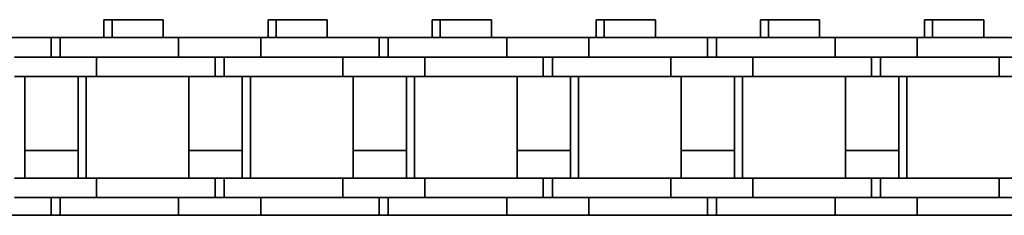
# Model space of a CAD drawing. Header units: millimetres. Extents: x 2945 to 26725, y -1082 to 16127.
# Tile 102 of 151: x 16503 to 16579, y 7752 to 7767. Entities that reach past the tile are written whole.
import ezdxf

# ---------------------------------------------------------------- set-up
doc = ezdxf.new("R2010")
doc.units = ezdxf.units.MM
doc.layers.add('几何体', color=7, linetype='Continuous', lineweight=35)

msp = doc.modelspace()

# ---------------------------------------------------------------- linework, layer by layer
at = {"layer": '几何体'}
for p, q in [((16509.616, 7766.94), (16509.616, 7765.565)), ((16510.241, 7766.94), (16509.616, 7766.94)), ((16510.241, 7766.94), (16510.241, 7765.565)), ((16512.221, 7766.94), (16510.241, 7766.94)), ((16514.201, 7766.94), (16512.221, 7766.94)), ((16514.201, 7765.565), (16514.201, 7766.94)), ((16522.316, 7766.94), (16522.316, 7765.565)), ((16522.941, 7766.94), (16522.316, 7766.94)), ((16522.941, 7766.94), (16522.941, 7765.565)), ((16524.921, 7766.94), (16522.941, 7766.94)), ((16526.901, 7766.94), (16524.921, 7766.94)), ((16526.901, 7765.565), (16526.901, 7766.94)), ((16535.016, 7766.94), (16535.016, 7765.565)), ((16535.641, 7766.94), (16535.016, 7766.94)), ((16535.641, 7766.94), (16535.641, 7765.565)), ((16537.621, 7766.94), (16535.641, 7766.94)), ((16539.601, 7766.94), (16537.621, 7766.94)), ((16539.601, 7765.565), (16539.601, 7766.94)), ((16547.716, 7766.94), (16547.716, 7765.565)), ((16548.341, 7766.94), (16547.716, 7766.94)), ((16548.341, 7766.94), (16548.341, 7765.565)), ((16550.321, 7766.94), (16548.341, 7766.94)), ((16552.301, 7766.94), (16550.321, 7766.94)), ((16552.301, 7765.565), (16552.301, 7766.94)), ((16560.416, 7766.94), (16560.416, 7765.565)), ((16561.041, 7766.94), (16560.416, 7766.94)), ((16561.041, 7766.94), (16561.041, 7765.565)), ((16563.021, 7766.94), (16561.041, 7766.94)), ((16565.001, 7766.94), (16563.021, 7766.94)), ((16565.001, 7765.565), (16565.001, 7766.94)), ((16573.116, 7766.94), (16573.116, 7765.565)), ((16573.741, 7766.94), (16573.116, 7766.94)), ((16573.741, 7766.94), (16573.741, 7765.565)), ((16575.721, 7766.94), (16573.741, 7766.94)), ((16577.701, 7766.94), (16575.721, 7766.94)), ((16577.701, 7765.565), (16577.701, 7766.94)), ((16505.521, 7765.565), (16496.346, 7765.565)), ((16505.521, 7764.065), (16505.521, 7765.565)), ((16506.221, 7765.565), (16505.521, 7765.565)), ((16506.221, 7765.565), (16506.221, 7764.065)), ((16515.396, 7765.565), (16506.221, 7765.565)), ((16515.396, 7765.565), (16515.396, 7764.065)), ((16521.746, 7765.565), (16515.396, 7765.565)), ((16521.746, 7765.565), (16521.746, 7764.065)), ((16530.921, 7765.565), (16521.746, 7765.565)), ((16530.921, 7764.065), (16530.921, 7765.565)), ((16531.621, 7765.565), (16530.921, 7765.565)), ((16531.621, 7765.565), (16531.621, 7764.065)), ((16540.796, 7765.565), (16531.621, 7765.565)), ((16540.796, 7765.565), (16540.796, 7764.065)), ((16547.146, 7765.565), (16540.796, 7765.565)), ((16547.146, 7765.565), (16547.146, 7764.065)), ((16556.321, 7765.565), (16547.146, 7765.565)), ((16556.321, 7764.065), (16556.321, 7765.565)), ((16557.021, 7765.565), (16556.321, 7765.565)), ((16557.021, 7765.565), (16557.021, 7764.065)), ((16566.196, 7765.565), (16557.021, 7765.565)), ((16566.196, 7765.565), (16566.196, 7764.065)), ((16572.546, 7765.565), (16566.196, 7765.565)), ((16572.546, 7765.565), (16572.546, 7764.065)), ((16581.721, 7765.565), (16572.546, 7765.565)), ((16509.046, 7764.065), (16502.696, 7764.065)), ((16509.046, 7764.065), (16509.046, 7762.565)), ((16515.396, 7764.065), (16509.046, 7764.065)), ((16521.746, 7764.065), (16515.396, 7764.065)), ((16518.221, 7762.565), (16518.221, 7764.065)), ((16518.921, 7764.065), (16518.921, 7762.565)), ((16528.096, 7764.065), (16521.746, 7764.065)), ((16528.096, 7764.065), (16521.746, 7764.065)), ((16528.096, 7764.065), (16528.096, 7762.565)), ((16534.446, 7764.065), (16528.096, 7764.065)), ((16534.446, 7764.065), (16534.446, 7762.565)), ((16540.796, 7764.065), (16534.446, 7764.065)), ((16540.796, 7764.065), (16534.446, 7764.065)), ((16547.146, 7764.065), (16540.796, 7764.065)), ((16543.621, 7762.565), (16543.621, 7764.065)), ((16544.321, 7764.065), (16544.321, 7762.565)), ((16553.496, 7764.065), (16547.146, 7764.065)), ((16553.496, 7764.065), (16547.146, 7764.065)), ((16553.496, 7764.065), (16553.496, 7762.565)), ((16559.846, 7764.065), (16553.496, 7764.065)), ((16559.846, 7764.065), (16559.846, 7762.565)), ((16566.196, 7764.065), (16559.846, 7764.065)), ((16566.196, 7764.065), (16559.846, 7764.065)), ((16572.546, 7764.065), (16566.196, 7764.065)), ((16569.021, 7762.565), (16569.021, 7764.065)), ((16569.721, 7764.065), (16569.721, 7762.565)), ((16578.896, 7764.065), (16572.546, 7764.065)), ((16578.896, 7764.065), (16572.546, 7764.065)), ((16578.896, 7764.065), (16578.896, 7762.565)), ((16585.246, 7764.065), (16578.896, 7764.065)), ((16509.046, 7762.565), (16502.696, 7762.565)), ((16503.496, 7754.715), (16503.496, 7762.565)), ((16507.621, 7762.565), (16507.621, 7754.715)), ((16508.246, 7762.565), (16508.246, 7754.715)), ((16518.221, 7762.565), (16509.046, 7762.565)), ((16516.196, 7754.715), (16516.196, 7762.565)), ((16518.921, 7762.565), (16518.221, 7762.565)), ((16528.096, 7762.565), (16518.921, 7762.565)), ((16520.321, 7762.565), (16520.321, 7754.715)), ((16520.946, 7762.565), (16520.946, 7754.715)), ((16534.446, 7762.565), (16528.096, 7762.565)), ((16528.896, 7754.715), (16528.896, 7762.565)), ((16533.021, 7762.565), (16533.021, 7754.715)), ((16533.646, 7762.565), (16533.646, 7754.715)), ((16543.621, 7762.565), (16534.446, 7762.565)), ((16541.596, 7754.715), (16541.596, 7762.565)), ((16544.321, 7762.565), (16543.621, 7762.565)), ((16553.496, 7762.565), (16544.321, 7762.565)), ((16545.721, 7762.565), (16545.721, 7754.715)), ((16546.346, 7762.565), (16546.346, 7754.715)), ((16559.846, 7762.565), (16553.496, 7762.565)), ((16554.296, 7754.715), (16554.296, 7762.565)), ((16558.421, 7762.565), (16558.421, 7754.715)), ((16559.046, 7762.565), (16559.046, 7754.715)), ((16569.021, 7762.565), (16559.846, 7762.565)), ((16566.996, 7754.715), (16566.996, 7762.565)), ((16569.721, 7762.565), (16569.021, 7762.565)), ((16578.896, 7762.565), (16569.721, 7762.565)), ((16571.121, 7762.565), (16571.121, 7754.715)), ((16571.746, 7762.565), (16571.746, 7754.715)), ((16585.246, 7762.565), (16578.896, 7762.565)), ((16503.496, 7756.852), (16507.621, 7756.852)), ((16516.196, 7756.852), (16520.321, 7756.852)), ((16528.896, 7756.852), (16533.021, 7756.852)), ((16541.596, 7756.852), (16545.721, 7756.852)), ((16554.296, 7756.852), (16558.421, 7756.852)), ((16566.996, 7756.852), (16571.121, 7756.852)), ((16509.046, 7754.715), (16502.696, 7754.715)), ((16509.046, 7753.215), (16509.046, 7754.715)), ((16518.221, 7754.715), (16509.046, 7754.715)), ((16518.221, 7753.215), (16518.221, 7754.715)), ((16518.921, 7754.715), (16518.221, 7754.715)), ((16518.921, 7754.715), (16518.921, 7753.215)), ((16528.096, 7754.715), (16518.921, 7754.715)), ((16528.096, 7753.215), (16528.096, 7754.715)), ((16534.446, 7754.715), (16528.096, 7754.715)), ((16534.446, 7753.215), (16534.446, 7754.715)), ((16543.621, 7754.715), (16534.446, 7754.715)), ((16543.621, 7753.215), (16543.621, 7754.715)), ((16544.321, 7754.715), (16543.621, 7754.715)), ((16544.321, 7754.715), (16544.321, 7753.215)), ((16553.496, 7754.715), (16544.321, 7754.715)), ((16553.496, 7753.215), (16553.496, 7754.715)), ((16559.846, 7754.715), (16553.496, 7754.715)), ((16559.846, 7753.215), (16559.846, 7754.715)), ((16569.021, 7754.715), (16559.846, 7754.715)), ((16569.021, 7753.215), (16569.021, 7754.715)), ((16569.721, 7754.715), (16569.021, 7754.715)), ((16569.721, 7754.715), (16569.721, 7753.215)), ((16578.896, 7754.715), (16569.721, 7754.715)), ((16578.896, 7753.215), (16578.896, 7754.715)), ((16585.246, 7754.715), (16578.896, 7754.715)), ((16509.046, 7753.215), (16502.696, 7753.215)), ((16505.521, 7751.852), (16505.521, 7753.215)), ((16506.221, 7753.215), (16506.221, 7751.852)), ((16515.396, 7753.215), (16509.046, 7753.215)), ((16521.746, 7753.215), (16515.396, 7753.215)), ((16515.396, 7751.852), (16515.396, 7753.215)), ((16528.096, 7753.215), (16521.746, 7753.215)), ((16528.096, 7753.215), (16521.746, 7753.215)), ((16521.746, 7751.852), (16521.746, 7753.215)), ((16534.446, 7753.215), (16528.096, 7753.215)), ((16530.921, 7751.852), (16530.921, 7753.215)), ((16531.621, 7753.215), (16531.621, 7751.852)), ((16540.796, 7753.215), (16534.446, 7753.215)), ((16540.796, 7753.215), (16534.446, 7753.215)), ((16547.146, 7753.215), (16540.796, 7753.215)), ((16540.796, 7751.852), (16540.796, 7753.215)), ((16553.496, 7753.215), (16547.146, 7753.215)), ((16553.496, 7753.215), (16547.146, 7753.215)), ((16547.146, 7751.852), (16547.146, 7753.215)), ((16559.846, 7753.215), (16553.496, 7753.215)), ((16556.321, 7751.852), (16556.321, 7753.215)), ((16557.021, 7753.215), (16557.021, 7751.852)), ((16566.196, 7753.215), (16559.846, 7753.215)), ((16566.196, 7753.215), (16559.846, 7753.215)), ((16572.546, 7753.215), (16566.196, 7753.215)), ((16566.196, 7751.852), (16566.196, 7753.215)), ((16578.896, 7753.215), (16572.546, 7753.215)), ((16578.896, 7753.215), (16572.546, 7753.215)), ((16572.546, 7751.852), (16572.546, 7753.215)), ((16585.246, 7753.215), (16578.896, 7753.215)), ((16845.254, 7751.852), (14399.254, 7751.852))]:
    msp.add_line(p, q, dxfattribs=at)
for points in [[(16515.412, 7764.065), (16514.798, 7764.065), (16513.375, 7764.065), (16511.88, 7764.065), (16510.407, 7764.065), (16509.046, 7764.065)], [(16515.412, 7753.215), (16514.798, 7753.215), (16513.375, 7753.215), (16511.88, 7753.215), (16510.407, 7753.215), (16509.046, 7753.215)]]:
    msp.add_lwpolyline(points, dxfattribs=at)

doc.saveas('drawing.dxf')
